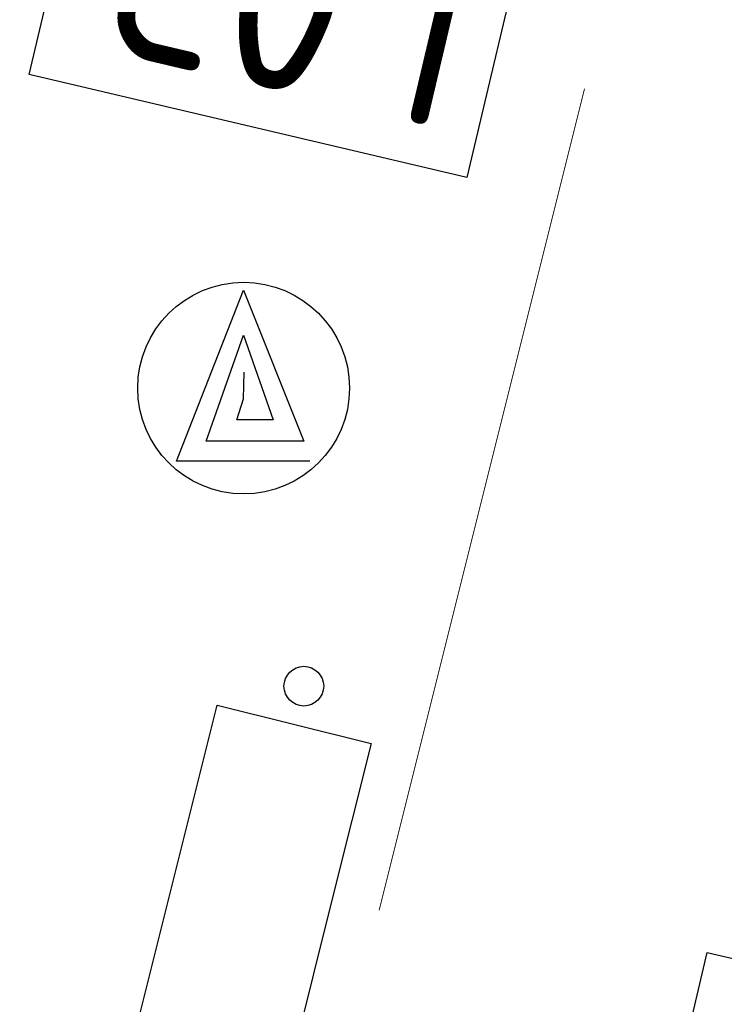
# Model space of a CAD drawing. Header units: metres. Extents: x 116958 to 118326, y 475500 to 477904.
# Tile 75 of 256: x 117446.81 to 117448.14, y 476419.2 to 476421.06. Entities that reach past the tile are written whole.
import ezdxf

# ---------------------------------------------------------------- set-up
doc = ezdxf.new("R2010")
doc.units = ezdxf.units.M
doc.header["$LTSCALE"] = 0.2
doc.linetypes.add('VH-OPSLUITBAND_80X200', pattern=[14, 8, -2, 2, -2])
doc.layers.get('0').update_dxf_attribs({"color": 6})
for name, color, linetype in [('B-WE-IE-MEUBILAIR-G', 252, 'Continuous'), ('B-WE-IE-MEUBILAIR_WEGMEUBILAIR_VERKEERSBORD-PAAL', 252, 'Continuous'), ('N-WE-IE-MEUBILAIR_WEGMEUBILAIR_VERKEERSBORD-G', 7, 'Continuous')]:
    doc.layers.add(name, color=color, linetype=linetype)
doc.layers.add('B-WE-VH-KANTOPSLUITING_OPSLUITBAND_80X200-G', color=252, linetype='VH-OPSLUITBAND_80X200', lineweight=18)
doc.styles.get("Standard").update_dxf_attribs({"font": 'isocp.shx'})

# ---------------------------------------------------------------- blocks, each defined once
blk = doc.blocks.new('Vb')
blk.add_lwpolyline([(125, -138), (-127, -138), (0, 185), (114, -100), (-71, -100), (0, 100), (56, -60), (-13, -60), (0, -20), (1, 30)])
blk.add_circle((0, 0), 200)
blk = doc.blocks.new('Papierb')
blk.add_lwpolyline([(349.7, 199.8), (649.7, 199.8), (649.7, -100.2), (49.7, -100.2), (49.7, 199.8), (349.7, 199.8)])
for centre in [(-24.8, 50.1), (725.2, 50.1)]:
    blk.add_circle(centre, 37.5)

msp = doc.modelspace()

# ---------------------------------------------------------------- linework, layer by layer
at = {"layer": 'B-WE-IE-MEUBILAIR_WEGMEUBILAIR_VERKEERSBORD-PAAL'}
msp.add_lwpolyline([(117447.6526, 476420.761), (117446.8261, 476420.9556), (117446.9397, 476421.438), (117447.7662, 476421.2434)], close=True, dxfattribs=at)
at = {"layer": 'B-WE-VH-KANTOPSLUITING_OPSLUITBAND_80X200-G'}
msp.add_line((117446.808, 476416.66), (117448.085, 476421.77), dxfattribs=at)
at = {"layer": 'N-WE-IE-MEUBILAIR_WEGMEUBILAIR_VERKEERSBORD-G'}
msp.add_lwpolyline([(117449.1692, 476418.3187), (117447.9447, 476418.605), (117448.1063, 476419.2964), (117449.3309, 476419.01)], close=True, dxfattribs=at)

# ---------------------------------------------------------------- block references
at = {"layer": 'B-WE-IE-MEUBILAIR-G', "xscale": 0.000999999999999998, "yscale": 0.000999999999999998, "zscale": 0.000999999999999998, "rotation": 255.9690331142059}
msp.add_blockref('Papierb', (117447.29, 476419.7878), dxfattribs=at)
at = {"layer": 'B-WE-IE-MEUBILAIR_WEGMEUBILAIR_VERKEERSBORD-PAAL', "xscale": 0.001, "yscale": 0.001, "zscale": 0.001}
msp.add_blockref('Vb', (117447.2309, 476420.363), dxfattribs=at)

# ---------------------------------------------------------------- texts
at = {"layer": 'B-WE-IE-MEUBILAIR_WEGMEUBILAIR_VERKEERSBORD-PAAL'}
msp.add_text('L03', height=0.36, rotation=166.7494, dxfattribs=at).set_placement((117447.6923, 476421.2018))

doc.saveas('drawing.dxf')
